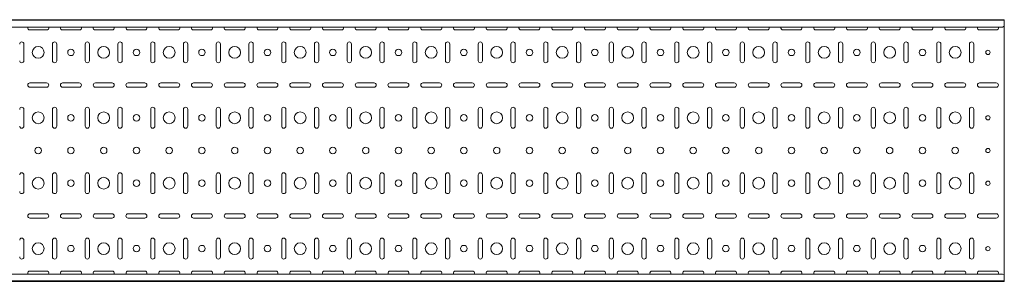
# Model space of a CAD drawing. Header units: millimetres. Extents: x -792 to 3872, y -6969 to -417.
# Tile 12 of 21: x 2342 to 3845, y -3943 to -3543. Entities that reach past the tile are written whole.
import ezdxf

# ---------------------------------------------------------------- set-up
doc = ezdxf.new("R2010")
doc.units = ezdxf.units.MM

msp = doc.modelspace()

# ---------------------------------------------------------------- linework, layer by layer
at = {"color": 7, "linetype": 'Continuous', "lineweight": 15}
for p, q in [((3844.9, -3542.6), (844.9, -3542.6)), ((3844.9, -3543.6), (844.9, -3543.6)), ((3844.9, -3543.6), (3844.9, -3542.6)), ((3844.9, -3552.1), (3844.9, -3543.6)), ((3841.9, -3553.8), (847.9, -3553.8)), ((2357.2, -3558.3), (2382.7, -3558.3)), ((2407.2, -3558.3), (2432.7, -3558.3)), ((2457.2, -3558.3), (2482.7, -3558.3)), ((2507.2, -3558.3), (2532.7, -3558.3)), ((2557.2, -3558.3), (2582.7, -3558.3)), ((2607.2, -3558.3), (2632.7, -3558.3)), ((2657.2, -3558.3), (2682.7, -3558.3)), ((2707.2, -3558.3), (2732.7, -3558.3)), ((2757.2, -3558.3), (2782.7, -3558.3)), ((2807.2, -3558.3), (2832.7, -3558.3)), ((2857.2, -3558.3), (2882.7, -3558.3)), ((2907.2, -3558.3), (2932.7, -3558.3)), ((2957.2, -3558.3), (2982.7, -3558.3)), ((3007.2, -3558.3), (3032.7, -3558.3)), ((3057.2, -3558.3), (3082.7, -3558.3)), ((3107.2, -3558.3), (3132.7, -3558.3)), ((3157.2, -3558.3), (3182.7, -3558.3)), ((3207.2, -3558.3), (3232.7, -3558.3)), ((3257.2, -3558.3), (3282.7, -3558.3)), ((3307.2, -3558.3), (3332.7, -3558.3)), ((3357.2, -3558.3), (3382.7, -3558.3)), ((3407.2, -3558.3), (3432.7, -3558.3)), ((3457.2, -3558.3), (3482.7, -3558.3)), ((3507.2, -3558.3), (3532.7, -3558.3)), ((3557.2, -3558.3), (3582.7, -3558.3)), ((3607.2, -3558.3), (3632.7, -3558.3)), ((3657.2, -3558.3), (3682.7, -3558.3)), ((3707.2, -3558.3), (3732.7, -3558.3)), ((3757.2, -3558.3), (3782.7, -3558.3)), ((3807.2, -3558.3), (3832.7, -3558.3)), ((3841.9, -3553.8), (3844.9, -3552.4)), ((3844.9, -3552.4), (3844.9, -3552.1)), ((3844.9, -3552.4), (3844.9, -3932.8)), ((2348.2, -3605.3), (2348.2, -3579.8)), ((2391.7, -3579.8), (2391.7, -3605.3)), ((2398.2, -3605.3), (2398.2, -3579.8)), ((2441.7, -3579.8), (2441.7, -3605.3)), ((2448.2, -3605.3), (2448.2, -3579.8)), ((2491.7, -3579.8), (2491.7, -3605.3)), ((2498.2, -3605.3), (2498.2, -3579.8)), ((2541.7, -3579.8), (2541.7, -3605.3)), ((2548.2, -3605.3), (2548.2, -3579.8)), ((2591.7, -3579.8), (2591.7, -3605.3)), ((2598.2, -3605.3), (2598.2, -3579.8)), ((2641.7, -3579.8), (2641.7, -3605.3)), ((2648.2, -3605.3), (2648.2, -3579.8)), ((2691.7, -3579.8), (2691.7, -3605.3)), ((2698.2, -3605.3), (2698.2, -3579.8)), ((2741.7, -3579.8), (2741.7, -3605.3)), ((2748.2, -3605.3), (2748.2, -3579.8)), ((2791.7, -3579.8), (2791.7, -3605.3)), ((2798.2, -3605.3), (2798.2, -3579.8)), ((2841.7, -3579.8), (2841.7, -3605.3)), ((2848.2, -3605.3), (2848.2, -3579.8)), ((2891.7, -3579.8), (2891.7, -3605.3)), ((2898.2, -3605.3), (2898.2, -3579.8)), ((2941.7, -3579.8), (2941.7, -3605.3)), ((2948.2, -3605.3), (2948.2, -3579.8)), ((2991.7, -3579.8), (2991.7, -3605.3)), ((2998.2, -3605.3), (2998.2, -3579.8)), ((3041.7, -3579.8), (3041.7, -3605.3)), ((3048.2, -3605.3), (3048.2, -3579.8)), ((3091.7, -3579.8), (3091.7, -3605.3)), ((3098.2, -3605.3), (3098.2, -3579.8)), ((3141.7, -3579.8), (3141.7, -3605.3)), ((3148.2, -3605.3), (3148.2, -3579.8)), ((3191.7, -3579.8), (3191.7, -3605.3)), ((3198.2, -3605.3), (3198.2, -3579.8)), ((3241.7, -3579.8), (3241.7, -3605.3)), ((3248.2, -3605.3), (3248.2, -3579.8)), ((3291.7, -3579.8), (3291.7, -3605.3)), ((3298.2, -3605.3), (3298.2, -3579.8)), ((3341.7, -3579.8), (3341.7, -3605.3)), ((3348.2, -3605.3), (3348.2, -3579.8)), ((3391.7, -3579.8), (3391.7, -3605.3)), ((3398.2, -3605.3), (3398.2, -3579.8)), ((3441.7, -3579.8), (3441.7, -3605.3)), ((3448.2, -3605.3), (3448.2, -3579.8)), ((3491.7, -3579.8), (3491.7, -3605.3)), ((3498.2, -3605.3), (3498.2, -3579.8)), ((3541.7, -3579.8), (3541.7, -3605.3)), ((3548.2, -3605.3), (3548.2, -3579.8)), ((3591.7, -3579.8), (3591.7, -3605.3)), ((3598.2, -3605.3), (3598.2, -3579.8)), ((3641.7, -3579.8), (3641.7, -3605.3)), ((3648.2, -3605.3), (3648.2, -3579.8)), ((3691.7, -3579.8), (3691.7, -3605.3)), ((3698.2, -3605.3), (3698.2, -3579.8)), ((3741.7, -3579.8), (3741.7, -3605.3)), ((3748.2, -3605.3), (3748.2, -3579.8)), ((3791.7, -3579.8), (3791.7, -3605.3)), ((3798.2, -3605.3), (3798.2, -3579.8)), ((2382.7, -3639.3), (2357.2, -3639.3)), ((2357.2, -3645.8), (2382.7, -3645.8)), ((2432.7, -3639.3), (2407.2, -3639.3)), ((2407.2, -3645.8), (2432.7, -3645.8)), ((2482.7, -3639.3), (2457.2, -3639.3)), ((2457.2, -3645.8), (2482.7, -3645.8)), ((2532.7, -3639.3), (2507.2, -3639.3)), ((2507.2, -3645.8), (2532.7, -3645.8)), ((2582.7, -3639.3), (2557.2, -3639.3)), ((2557.2, -3645.8), (2582.7, -3645.8)), ((2632.7, -3639.3), (2607.2, -3639.3)), ((2607.2, -3645.8), (2632.7, -3645.8)), ((2682.7, -3639.3), (2657.2, -3639.3)), ((2657.2, -3645.8), (2682.7, -3645.8)), ((2732.7, -3639.3), (2707.2, -3639.3)), ((2707.2, -3645.8), (2732.7, -3645.8)), ((2782.7, -3639.3), (2757.2, -3639.3)), ((2757.2, -3645.8), (2782.7, -3645.8)), ((2832.7, -3639.3), (2807.2, -3639.3)), ((2807.2, -3645.8), (2832.7, -3645.8)), ((2882.7, -3639.3), (2857.2, -3639.3)), ((2857.2, -3645.8), (2882.7, -3645.8)), ((2932.7, -3639.3), (2907.2, -3639.3)), ((2907.2, -3645.8), (2932.7, -3645.8)), ((2982.7, -3639.3), (2957.2, -3639.3)), ((2957.2, -3645.8), (2982.7, -3645.8)), ((3032.7, -3639.3), (3007.2, -3639.3)), ((3007.2, -3645.8), (3032.7, -3645.8)), ((3082.7, -3639.3), (3057.2, -3639.3)), ((3057.2, -3645.8), (3082.7, -3645.8)), ((3132.7, -3639.3), (3107.2, -3639.3)), ((3107.2, -3645.8), (3132.7, -3645.8)), ((3182.7, -3639.3), (3157.2, -3639.3)), ((3157.2, -3645.8), (3182.7, -3645.8)), ((3232.7, -3639.3), (3207.2, -3639.3)), ((3207.2, -3645.8), (3232.7, -3645.8)), ((3282.7, -3639.3), (3257.2, -3639.3)), ((3257.2, -3645.8), (3282.7, -3645.8)), ((3332.7, -3639.3), (3307.2, -3639.3)), ((3307.2, -3645.8), (3332.7, -3645.8)), ((3382.7, -3639.3), (3357.2, -3639.3)), ((3357.2, -3645.8), (3382.7, -3645.8)), ((3432.7, -3639.3), (3407.2, -3639.3)), ((3407.2, -3645.8), (3432.7, -3645.8)), ((3482.7, -3639.3), (3457.2, -3639.3)), ((3457.2, -3645.8), (3482.7, -3645.8)), ((3532.7, -3639.3), (3507.2, -3639.3)), ((3507.2, -3645.8), (3532.7, -3645.8)), ((3582.7, -3639.3), (3557.2, -3639.3)), ((3557.2, -3645.8), (3582.7, -3645.8)), ((3632.7, -3639.3), (3607.2, -3639.3)), ((3607.2, -3645.8), (3632.7, -3645.8)), ((3682.7, -3639.3), (3657.2, -3639.3)), ((3657.2, -3645.8), (3682.7, -3645.8)), ((3732.7, -3639.3), (3707.2, -3639.3)), ((3707.2, -3645.8), (3732.7, -3645.8)), ((3782.7, -3639.3), (3757.2, -3639.3)), ((3757.2, -3645.8), (3782.7, -3645.8)), ((3832.7, -3639.3), (3807.2, -3639.3)), ((3807.2, -3645.8), (3832.7, -3645.8)), ((2348.2, -3705.3), (2348.2, -3679.8)), ((2391.7, -3679.8), (2391.7, -3705.3)), ((2398.2, -3705.3), (2398.2, -3679.8)), ((2441.7, -3679.8), (2441.7, -3705.3)), ((2448.2, -3705.3), (2448.2, -3679.8)), ((2491.7, -3679.8), (2491.7, -3705.3)), ((2498.2, -3705.3), (2498.2, -3679.8)), ((2541.7, -3679.8), (2541.7, -3705.3)), ((2548.2, -3705.3), (2548.2, -3679.8)), ((2591.7, -3679.8), (2591.7, -3705.3)), ((2598.2, -3705.3), (2598.2, -3679.8)), ((2641.7, -3679.8), (2641.7, -3705.3)), ((2648.2, -3705.3), (2648.2, -3679.8)), ((2691.7, -3679.8), (2691.7, -3705.3)), ((2698.2, -3705.3), (2698.2, -3679.8)), ((2741.7, -3679.8), (2741.7, -3705.3)), ((2748.2, -3705.3), (2748.2, -3679.8)), ((2791.7, -3679.8), (2791.7, -3705.3)), ((2798.2, -3705.3), (2798.2, -3679.8)), ((2841.7, -3679.8), (2841.7, -3705.3)), ((2848.2, -3705.3), (2848.2, -3679.8)), ((2891.7, -3679.8), (2891.7, -3705.3)), ((2898.2, -3705.3), (2898.2, -3679.8)), ((2941.7, -3679.8), (2941.7, -3705.3)), ((2948.2, -3705.3), (2948.2, -3679.8)), ((2991.7, -3679.8), (2991.7, -3705.3)), ((2998.2, -3705.3), (2998.2, -3679.8)), ((3041.7, -3679.8), (3041.7, -3705.3)), ((3048.2, -3705.3), (3048.2, -3679.8)), ((3091.7, -3679.8), (3091.7, -3705.3)), ((3098.2, -3705.3), (3098.2, -3679.8)), ((3141.7, -3679.8), (3141.7, -3705.3)), ((3148.2, -3705.3), (3148.2, -3679.8)), ((3191.7, -3679.8), (3191.7, -3705.3)), ((3198.2, -3705.3), (3198.2, -3679.8)), ((3241.7, -3679.8), (3241.7, -3705.3)), ((3248.2, -3705.3), (3248.2, -3679.8)), ((3291.7, -3679.8), (3291.7, -3705.3)), ((3298.2, -3705.3), (3298.2, -3679.8)), ((3341.7, -3679.8), (3341.7, -3705.3)), ((3348.2, -3705.3), (3348.2, -3679.8)), ((3391.7, -3679.8), (3391.7, -3705.3)), ((3398.2, -3705.3), (3398.2, -3679.8)), ((3441.7, -3679.8), (3441.7, -3705.3)), ((3448.2, -3705.3), (3448.2, -3679.8)), ((3491.7, -3679.8), (3491.7, -3705.3)), ((3498.2, -3705.3), (3498.2, -3679.8)), ((3541.7, -3679.8), (3541.7, -3705.3)), ((3548.2, -3705.3), (3548.2, -3679.8)), ((3591.7, -3679.8), (3591.7, -3705.3)), ((3598.2, -3705.3), (3598.2, -3679.8)), ((3641.7, -3679.8), (3641.7, -3705.3)), ((3648.2, -3705.3), (3648.2, -3679.8)), ((3691.7, -3679.8), (3691.7, -3705.3)), ((3698.2, -3705.3), (3698.2, -3679.8)), ((3741.7, -3679.8), (3741.7, -3705.3)), ((3748.2, -3705.3), (3748.2, -3679.8)), ((3791.7, -3679.8), (3791.7, -3705.3)), ((3798.2, -3705.3), (3798.2, -3679.8)), ((2348.2, -3805.3), (2348.2, -3779.8)), ((2391.7, -3779.8), (2391.7, -3805.3)), ((2398.2, -3805.3), (2398.2, -3779.8)), ((2441.7, -3779.8), (2441.7, -3805.3)), ((2448.2, -3805.3), (2448.2, -3779.8)), ((2491.7, -3779.8), (2491.7, -3805.3)), ((2498.2, -3805.3), (2498.2, -3779.8)), ((2541.7, -3779.8), (2541.7, -3805.3)), ((2548.2, -3805.3), (2548.2, -3779.8)), ((2591.7, -3779.8), (2591.7, -3805.3)), ((2598.2, -3805.3), (2598.2, -3779.8)), ((2641.7, -3779.8), (2641.7, -3805.3)), ((2648.2, -3805.3), (2648.2, -3779.8)), ((2691.7, -3779.8), (2691.7, -3805.3)), ((2698.2, -3805.3), (2698.2, -3779.8)), ((2741.7, -3779.8), (2741.7, -3805.3)), ((2748.2, -3805.3), (2748.2, -3779.8)), ((2791.7, -3779.8), (2791.7, -3805.3)), ((2798.2, -3805.3), (2798.2, -3779.8)), ((2841.7, -3779.8), (2841.7, -3805.3)), ((2848.2, -3805.3), (2848.2, -3779.8)), ((2891.7, -3779.8), (2891.7, -3805.3)), ((2898.2, -3805.3), (2898.2, -3779.8)), ((2941.7, -3779.8), (2941.7, -3805.3)), ((2948.2, -3805.3), (2948.2, -3779.8)), ((2991.7, -3779.8), (2991.7, -3805.3)), ((2998.2, -3805.3), (2998.2, -3779.8)), ((3041.7, -3779.8), (3041.7, -3805.3)), ((3048.2, -3805.3), (3048.2, -3779.8)), ((3091.7, -3779.8), (3091.7, -3805.3)), ((3098.2, -3805.3), (3098.2, -3779.8)), ((3141.7, -3779.8), (3141.7, -3805.3)), ((3148.2, -3805.3), (3148.2, -3779.8)), ((3191.7, -3779.8), (3191.7, -3805.3)), ((3198.2, -3805.3), (3198.2, -3779.8)), ((3241.7, -3779.8), (3241.7, -3805.3)), ((3248.2, -3805.3), (3248.2, -3779.8)), ((3291.7, -3779.8), (3291.7, -3805.3)), ((3298.2, -3805.3), (3298.2, -3779.8)), ((3341.7, -3779.8), (3341.7, -3805.3)), ((3348.2, -3805.3), (3348.2, -3779.8)), ((3391.7, -3779.8), (3391.7, -3805.3)), ((3398.2, -3805.3), (3398.2, -3779.8)), ((3441.7, -3779.8), (3441.7, -3805.3)), ((3448.2, -3805.3), (3448.2, -3779.8)), ((3491.7, -3779.8), (3491.7, -3805.3)), ((3498.2, -3805.3), (3498.2, -3779.8)), ((3541.7, -3779.8), (3541.7, -3805.3)), ((3548.2, -3805.3), (3548.2, -3779.8)), ((3591.7, -3779.8), (3591.7, -3805.3)), ((3598.2, -3805.3), (3598.2, -3779.8)), ((3641.7, -3779.8), (3641.7, -3805.3)), ((3648.2, -3805.3), (3648.2, -3779.8)), ((3691.7, -3779.8), (3691.7, -3805.3)), ((3698.2, -3805.3), (3698.2, -3779.8)), ((3741.7, -3779.8), (3741.7, -3805.3)), ((3748.2, -3805.3), (3748.2, -3779.8)), ((3791.7, -3779.8), (3791.7, -3805.3)), ((3798.2, -3805.3), (3798.2, -3779.8)), ((2382.7, -3839.3), (2357.2, -3839.3)), ((2357.2, -3845.8), (2382.7, -3845.8)), ((2432.7, -3839.3), (2407.2, -3839.3)), ((2407.2, -3845.8), (2432.7, -3845.8)), ((2482.7, -3839.3), (2457.2, -3839.3)), ((2457.2, -3845.8), (2482.7, -3845.8)), ((2532.7, -3839.3), (2507.2, -3839.3)), ((2507.2, -3845.8), (2532.7, -3845.8)), ((2582.7, -3839.3), (2557.2, -3839.3)), ((2557.2, -3845.8), (2582.7, -3845.8)), ((2632.7, -3839.3), (2607.2, -3839.3)), ((2607.2, -3845.8), (2632.7, -3845.8)), ((2682.7, -3839.3), (2657.2, -3839.3)), ((2657.2, -3845.8), (2682.7, -3845.8)), ((2732.7, -3839.3), (2707.2, -3839.3)), ((2707.2, -3845.8), (2732.7, -3845.8)), ((2782.7, -3839.3), (2757.2, -3839.3)), ((2757.2, -3845.8), (2782.7, -3845.8)), ((2832.7, -3839.3), (2807.2, -3839.3)), ((2807.2, -3845.8), (2832.7, -3845.8)), ((2882.7, -3839.3), (2857.2, -3839.3)), ((2857.2, -3845.8), (2882.7, -3845.8)), ((2932.7, -3839.3), (2907.2, -3839.3)), ((2907.2, -3845.8), (2932.7, -3845.8)), ((2982.7, -3839.3), (2957.2, -3839.3)), ((2957.2, -3845.8), (2982.7, -3845.8)), ((3032.7, -3839.3), (3007.2, -3839.3)), ((3007.2, -3845.8), (3032.7, -3845.8)), ((3082.7, -3839.3), (3057.2, -3839.3)), ((3057.2, -3845.8), (3082.7, -3845.8)), ((3132.7, -3839.3), (3107.2, -3839.3)), ((3107.2, -3845.8), (3132.7, -3845.8)), ((3182.7, -3839.3), (3157.2, -3839.3)), ((3157.2, -3845.8), (3182.7, -3845.8)), ((3232.7, -3839.3), (3207.2, -3839.3)), ((3207.2, -3845.8), (3232.7, -3845.8)), ((3282.7, -3839.3), (3257.2, -3839.3)), ((3257.2, -3845.8), (3282.7, -3845.8)), ((3332.7, -3839.3), (3307.2, -3839.3)), ((3307.2, -3845.8), (3332.7, -3845.8)), ((3382.7, -3839.3), (3357.2, -3839.3)), ((3357.2, -3845.8), (3382.7, -3845.8)), ((3432.7, -3839.3), (3407.2, -3839.3)), ((3407.2, -3845.8), (3432.7, -3845.8)), ((3482.7, -3839.3), (3457.2, -3839.3)), ((3457.2, -3845.8), (3482.7, -3845.8)), ((3532.7, -3839.3), (3507.2, -3839.3)), ((3507.2, -3845.8), (3532.7, -3845.8)), ((3582.7, -3839.3), (3557.2, -3839.3)), ((3557.2, -3845.8), (3582.7, -3845.8)), ((3632.7, -3839.3), (3607.2, -3839.3)), ((3607.2, -3845.8), (3632.7, -3845.8)), ((3682.7, -3839.3), (3657.2, -3839.3)), ((3657.2, -3845.8), (3682.7, -3845.8)), ((3732.7, -3839.3), (3707.2, -3839.3)), ((3707.2, -3845.8), (3732.7, -3845.8)), ((3782.7, -3839.3), (3757.2, -3839.3)), ((3757.2, -3845.8), (3782.7, -3845.8)), ((3832.7, -3839.3), (3807.2, -3839.3)), ((3807.2, -3845.8), (3832.7, -3845.8)), ((2348.2, -3905.3), (2348.2, -3879.8)), ((2391.7, -3879.8), (2391.7, -3905.3)), ((2398.2, -3905.3), (2398.2, -3879.8)), ((2441.7, -3879.8), (2441.7, -3905.3)), ((2448.2, -3905.3), (2448.2, -3879.8)), ((2491.7, -3879.8), (2491.7, -3905.3)), ((2498.2, -3905.3), (2498.2, -3879.8)), ((2541.7, -3879.8), (2541.7, -3905.3)), ((2548.2, -3905.3), (2548.2, -3879.8)), ((2591.7, -3879.8), (2591.7, -3905.3)), ((2598.2, -3905.3), (2598.2, -3879.8)), ((2641.7, -3879.8), (2641.7, -3905.3)), ((2648.2, -3905.3), (2648.2, -3879.8)), ((2691.7, -3879.8), (2691.7, -3905.3)), ((2698.2, -3905.3), (2698.2, -3879.8)), ((2741.7, -3879.8), (2741.7, -3905.3)), ((2748.2, -3905.3), (2748.2, -3879.8)), ((2791.7, -3879.8), (2791.7, -3905.3)), ((2798.2, -3905.3), (2798.2, -3879.8)), ((2841.7, -3879.8), (2841.7, -3905.3)), ((2848.2, -3905.3), (2848.2, -3879.8)), ((2891.7, -3879.8), (2891.7, -3905.3)), ((2898.2, -3905.3), (2898.2, -3879.8)), ((2941.7, -3879.8), (2941.7, -3905.3)), ((2948.2, -3905.3), (2948.2, -3879.8)), ((2991.7, -3879.8), (2991.7, -3905.3)), ((2998.2, -3905.3), (2998.2, -3879.8)), ((3041.7, -3879.8), (3041.7, -3905.3)), ((3048.2, -3905.3), (3048.2, -3879.8)), ((3091.7, -3879.8), (3091.7, -3905.3)), ((3098.2, -3905.3), (3098.2, -3879.8)), ((3141.7, -3879.8), (3141.7, -3905.3)), ((3148.2, -3905.3), (3148.2, -3879.8)), ((3191.7, -3879.8), (3191.7, -3905.3)), ((3198.2, -3905.3), (3198.2, -3879.8)), ((3241.7, -3879.8), (3241.7, -3905.3)), ((3248.2, -3905.3), (3248.2, -3879.8)), ((3291.7, -3879.8), (3291.7, -3905.3)), ((3298.2, -3905.3), (3298.2, -3879.8)), ((3341.7, -3879.8), (3341.7, -3905.3)), ((3348.2, -3905.3), (3348.2, -3879.8)), ((3391.7, -3879.8), (3391.7, -3905.3)), ((3398.2, -3905.3), (3398.2, -3879.8)), ((3441.7, -3879.8), (3441.7, -3905.3)), ((3448.2, -3905.3), (3448.2, -3879.8)), ((3491.7, -3879.8), (3491.7, -3905.3)), ((3498.2, -3905.3), (3498.2, -3879.8)), ((3541.7, -3879.8), (3541.7, -3905.3)), ((3548.2, -3905.3), (3548.2, -3879.8)), ((3591.7, -3879.8), (3591.7, -3905.3)), ((3598.2, -3905.3), (3598.2, -3879.8)), ((3641.7, -3879.8), (3641.7, -3905.3)), ((3648.2, -3905.3), (3648.2, -3879.8)), ((3691.7, -3879.8), (3691.7, -3905.3)), ((3698.2, -3905.3), (3698.2, -3879.8)), ((3741.7, -3879.8), (3741.7, -3905.3)), ((3748.2, -3905.3), (3748.2, -3879.8)), ((3791.7, -3879.8), (3791.7, -3905.3)), ((3798.2, -3905.3), (3798.2, -3879.8)), ((3841.9, -3931.4), (847.9, -3931.4)), ((2382.7, -3926.8), (2357.2, -3926.8)), ((2432.7, -3926.8), (2407.2, -3926.8)), ((2482.7, -3926.8), (2457.2, -3926.8)), ((2532.7, -3926.8), (2507.2, -3926.8)), ((2582.7, -3926.8), (2557.2, -3926.8)), ((2632.7, -3926.8), (2607.2, -3926.8)), ((2682.7, -3926.8), (2657.2, -3926.8)), ((2732.7, -3926.8), (2707.2, -3926.8)), ((2782.7, -3926.8), (2757.2, -3926.8)), ((2832.7, -3926.8), (2807.2, -3926.8)), ((2882.7, -3926.8), (2857.2, -3926.8)), ((2932.7, -3926.8), (2907.2, -3926.8)), ((2982.7, -3926.8), (2957.2, -3926.8)), ((3032.7, -3926.8), (3007.2, -3926.8)), ((3082.7, -3926.8), (3057.2, -3926.8)), ((3132.7, -3926.8), (3107.2, -3926.8)), ((3182.7, -3926.8), (3157.2, -3926.8)), ((3232.7, -3926.8), (3207.2, -3926.8)), ((3282.7, -3926.8), (3257.2, -3926.8)), ((3332.7, -3926.8), (3307.2, -3926.8)), ((3382.7, -3926.8), (3357.2, -3926.8)), ((3432.7, -3926.8), (3407.2, -3926.8)), ((3482.7, -3926.8), (3457.2, -3926.8)), ((3532.7, -3926.8), (3507.2, -3926.8)), ((3582.7, -3926.8), (3557.2, -3926.8)), ((3632.7, -3926.8), (3607.2, -3926.8)), ((3682.7, -3926.8), (3657.2, -3926.8)), ((3732.7, -3926.8), (3707.2, -3926.8)), ((3782.7, -3926.8), (3757.2, -3926.8)), ((3832.7, -3926.8), (3807.2, -3926.8)), ((3844.9, -3932.8), (3841.9, -3931.4)), ((3844.9, -3933.1), (3844.9, -3932.8)), ((3844.9, -3941.6), (3844.9, -3933.1)), ((844.9, -3941.6), (3844.9, -3941.6)), ((3844.9, -3942.6), (844.9, -3942.6)), ((3844.9, -3942.6), (3844.9, -3941.6))]:
    msp.add_line(p, q, dxfattribs=at)
for centre, radius in [((2369.9, -3592.6), 9), ((2419.9, -3592.6), 5), ((2469.9, -3592.6), 9), ((2519.9, -3592.6), 5), ((2569.9, -3592.6), 9), ((2619.9, -3592.6), 5), ((2669.9, -3592.6), 9), ((2719.9, -3592.6), 5), ((2769.9, -3592.6), 9), ((2819.9, -3592.6), 5), ((2869.9, -3592.6), 9), ((2919.9, -3592.6), 5), ((2969.9, -3592.6), 9), ((3019.9, -3592.6), 5), ((3069.9, -3592.6), 9), ((3119.9, -3592.6), 5), ((3169.9, -3592.6), 9), ((3219.9, -3592.6), 5), ((3269.9, -3592.6), 9), ((3319.9, -3592.6), 5), ((3369.9, -3592.6), 9), ((3419.9, -3592.6), 5), ((3469.9, -3592.6), 9), ((3519.9, -3592.6), 5), ((3569.9, -3592.6), 9), ((3619.9, -3592.6), 5), ((3669.9, -3592.6), 9), ((3719.9, -3592.6), 5), ((3769.9, -3592.6), 9), ((3819.9, -3592.6), 3.25), ((2369.9, -3692.6), 9), ((2419.9, -3692.6), 5), ((2469.9, -3692.6), 9), ((2519.9, -3692.6), 5), ((2569.9, -3692.6), 9), ((2619.9, -3692.6), 5), ((2669.9, -3692.6), 9), ((2719.9, -3692.6), 5), ((2769.9, -3692.6), 9), ((2819.9, -3692.6), 5), ((2869.9, -3692.6), 9), ((2919.9, -3692.6), 5), ((2969.9, -3692.6), 9), ((3019.9, -3692.6), 5), ((3069.9, -3692.6), 9), ((3119.9, -3692.6), 5), ((3169.9, -3692.6), 9), ((3219.9, -3692.6), 5), ((3269.9, -3692.6), 9), ((3319.9, -3692.6), 5), ((3369.9, -3692.6), 9), ((3419.9, -3692.6), 5), ((3469.9, -3692.6), 9), ((3519.9, -3692.6), 5), ((3569.9, -3692.6), 9), ((3619.9, -3692.6), 5), ((3669.9, -3692.6), 9), ((3719.9, -3692.6), 5), ((3769.9, -3692.6), 9), ((3819.9, -3692.6), 3.25), ((2369.9, -3742.6), 5), ((2419.9, -3742.6), 5), ((2469.9, -3742.6), 5), ((2519.9, -3742.6), 5), ((2569.9, -3742.6), 5), ((2619.9, -3742.6), 5), ((2669.9, -3742.6), 5), ((2719.9, -3742.6), 5), ((2769.9, -3742.6), 5), ((2819.9, -3742.6), 5), ((2869.9, -3742.6), 5), ((2919.9, -3742.6), 5), ((2969.9, -3742.6), 5), ((3019.9, -3742.6), 5), ((3069.9, -3742.6), 5), ((3119.9, -3742.6), 5), ((3169.9, -3742.6), 5), ((3219.9, -3742.6), 5), ((3269.9, -3742.6), 5), ((3319.9, -3742.6), 5), ((3369.9, -3742.6), 5), ((3419.9, -3742.6), 5), ((3469.9, -3742.6), 5), ((3519.9, -3742.6), 5), ((3569.9, -3742.6), 5), ((3619.9, -3742.6), 5), ((3669.9, -3742.6), 5), ((3719.9, -3742.6), 5), ((3769.9, -3742.6), 5), ((3819.9, -3742.6), 3.25), ((2369.9, -3792.6), 9), ((2419.9, -3792.6), 5), ((2469.9, -3792.6), 9), ((2519.9, -3792.6), 5), ((2569.9, -3792.6), 9), ((2619.9, -3792.6), 5), ((2669.9, -3792.6), 9), ((2719.9, -3792.6), 5), ((2769.9, -3792.6), 9), ((2819.9, -3792.6), 5), ((2869.9, -3792.6), 9), ((2919.9, -3792.6), 5), ((2969.9, -3792.6), 9), ((3019.9, -3792.6), 5), ((3069.9, -3792.6), 9), ((3119.9, -3792.6), 5), ((3169.9, -3792.6), 9), ((3219.9, -3792.6), 5), ((3269.9, -3792.6), 9), ((3319.9, -3792.6), 5), ((3369.9, -3792.6), 9), ((3419.9, -3792.6), 5), ((3469.9, -3792.6), 9), ((3519.9, -3792.6), 5), ((3569.9, -3792.6), 9), ((3619.9, -3792.6), 5), ((3669.9, -3792.6), 9), ((3719.9, -3792.6), 5), ((3769.9, -3792.6), 9), ((3819.9, -3792.6), 3.25), ((2369.9, -3892.6), 9), ((2419.9, -3892.6), 5), ((2469.9, -3892.6), 9), ((2519.9, -3892.6), 5), ((2569.9, -3892.6), 9), ((2619.9, -3892.6), 5), ((2669.9, -3892.6), 9), ((2719.9, -3892.6), 5), ((2769.9, -3892.6), 9), ((2819.9, -3892.6), 5), ((2869.9, -3892.6), 9), ((2919.9, -3892.6), 5), ((2969.9, -3892.6), 9), ((3019.9, -3892.6), 5), ((3069.9, -3892.6), 9), ((3119.9, -3892.6), 5), ((3169.9, -3892.6), 9), ((3219.9, -3892.6), 5), ((3269.9, -3892.6), 9), ((3319.9, -3892.6), 5), ((3369.9, -3892.6), 9), ((3419.9, -3892.6), 5), ((3469.9, -3892.6), 9), ((3519.9, -3892.6), 5), ((3569.9, -3892.6), 9), ((3619.9, -3892.6), 5), ((3669.9, -3892.6), 9), ((3719.9, -3892.6), 5), ((3769.9, -3892.6), 9), ((3819.9, -3892.6), 3.25)]:
    msp.add_circle(centre, radius, dxfattribs=at)
for centre, start, end in [((2357.2, -3555.1), 156.6479, 270), ((2382.7, -3555.1), 270, 23.3521), ((2407.2, -3555.1), 156.6479, 270), ((2432.7, -3555.1), 270, 23.3521), ((2457.2, -3555.1), 156.6479, 270), ((2482.7, -3555.1), 270, 23.3521), ((2507.2, -3555.1), 156.6479, 270), ((2532.7, -3555.1), 270, 23.3521), ((2557.2, -3555.1), 156.6479, 270), ((2582.7, -3555.1), 270, 23.3521), ((2607.2, -3555.1), 156.6479, 270), ((2632.7, -3555.1), 270, 23.3521), ((2657.2, -3555.1), 156.6479, 270), ((2682.7, -3555.1), 270, 23.3521), ((2707.2, -3555.1), 156.6479, 270), ((2732.7, -3555.1), 270, 23.3521), ((2757.2, -3555.1), 156.6479, 270), ((2782.7, -3555.1), 270, 23.3521), ((2807.2, -3555.1), 156.6479, 270), ((2832.7, -3555.1), 270, 23.3521), ((2857.2, -3555.1), 156.6479, 270), ((2882.7, -3555.1), 270, 23.3521), ((2907.2, -3555.1), 156.6479, 270), ((2932.7, -3555.1), 270, 23.3521), ((2957.2, -3555.1), 156.6479, 270), ((2982.7, -3555.1), 270, 23.3521), ((3007.2, -3555.1), 156.6479, 270), ((3032.7, -3555.1), 270, 23.3521), ((3057.2, -3555.1), 156.6479, 270), ((3082.7, -3555.1), 270, 23.3521), ((3107.2, -3555.1), 156.6479, 270), ((3132.7, -3555.1), 270, 23.3521), ((3157.2, -3555.1), 156.6479, 270), ((3182.7, -3555.1), 270, 23.3521), ((3207.2, -3555.1), 156.6479, 270), ((3232.7, -3555.1), 270, 23.3521), ((3257.2, -3555.1), 156.6479, 270), ((3282.7, -3555.1), 270, 23.3521), ((3307.2, -3555.1), 156.6479, 270), ((3332.7, -3555.1), 270, 23.3521), ((3357.2, -3555.1), 156.6479, 270), ((3382.7, -3555.1), 270, 23.3521), ((3407.2, -3555.1), 156.6479, 270), ((3432.7, -3555.1), 270, 23.3521), ((3457.2, -3555.1), 156.6479, 270), ((3482.7, -3555.1), 270, 23.3521), ((3507.2, -3555.1), 156.6479, 270), ((3532.7, -3555.1), 270, 23.3521), ((3557.2, -3555.1), 156.6479, 270), ((3582.7, -3555.1), 270, 23.3521), ((3607.2, -3555.1), 156.6479, 270), ((3632.7, -3555.1), 270, 23.3521), ((3657.2, -3555.1), 156.6479, 270), ((3682.7, -3555.1), 270, 23.3521), ((3707.2, -3555.1), 156.6479, 270), ((3732.7, -3555.1), 270, 23.3521), ((3757.2, -3555.1), 156.6479, 270), ((3782.7, -3555.1), 270, 23.3521), ((3807.2, -3555.1), 156.6479, 270), ((3832.7, -3555.1), 270, 23.3521), ((2344.9, -3579.8), 0, 180), ((2394.9, -3579.8), 0, 180), ((2444.9, -3579.8), 0, 180), ((2494.9, -3579.8), 0, 180), ((2544.9, -3579.8), 0, 180), ((2594.9, -3579.8), 0, 180), ((2644.9, -3579.8), 0, 180), ((2694.9, -3579.8), 0, 180), ((2744.9, -3579.8), 0, 180), ((2794.9, -3579.8), 0, 180), ((2844.9, -3579.8), 0, 180), ((2894.9, -3579.8), 0, 180), ((2944.9, -3579.8), 0, 180), ((2994.9, -3579.8), 0, 180), ((3044.9, -3579.8), 0, 180), ((3094.9, -3579.8), 0, 180), ((3144.9, -3579.8), 0, 180), ((3194.9, -3579.8), 0, 180), ((3244.9, -3579.8), 0, 180), ((3294.9, -3579.8), 0, 180), ((3344.9, -3579.8), 0, 180), ((3394.9, -3579.8), 0, 180), ((3444.9, -3579.8), 0, 180), ((3494.9, -3579.8), 0, 180), ((3544.9, -3579.8), 0, 180), ((3594.9, -3579.8), 0, 180), ((3644.9, -3579.8), 0, 180), ((3694.9, -3579.8), 0, 180), ((3744.9, -3579.8), 0, 180), ((3794.9, -3579.8), 0, 180), ((2344.9, -3605.3), 180, 0), ((2394.9, -3605.3), 180, 0), ((2444.9, -3605.3), 180, 0), ((2494.9, -3605.3), 180, 0), ((2544.9, -3605.3), 180, 0), ((2594.9, -3605.3), 180, 0), ((2644.9, -3605.3), 180, 0), ((2694.9, -3605.3), 180, 0), ((2744.9, -3605.3), 180, 0), ((2794.9, -3605.3), 180, 0), ((2844.9, -3605.3), 180, 0), ((2894.9, -3605.3), 180, 0), ((2944.9, -3605.3), 180, 0), ((2994.9, -3605.3), 180, 0), ((3044.9, -3605.3), 180, 0), ((3094.9, -3605.3), 180, 0), ((3144.9, -3605.3), 180, 0), ((3194.9, -3605.3), 180, 0), ((3244.9, -3605.3), 180, 0), ((3294.9, -3605.3), 180, 0), ((3344.9, -3605.3), 180, 0), ((3394.9, -3605.3), 180, 0), ((3444.9, -3605.3), 180, 0), ((3494.9, -3605.3), 180, 0), ((3544.9, -3605.3), 180, 0), ((3594.9, -3605.3), 180, 0), ((3644.9, -3605.3), 180, 0), ((3694.9, -3605.3), 180, 0), ((3744.9, -3605.3), 180, 0), ((3794.9, -3605.3), 180, 0), ((2357.2, -3642.6), 90, 270), ((2382.7, -3642.6), 270, 90), ((2407.2, -3642.6), 90, 270), ((2432.7, -3642.6), 270, 90), ((2457.2, -3642.6), 90, 270), ((2482.7, -3642.6), 270, 90), ((2507.2, -3642.6), 90, 270), ((2532.7, -3642.6), 270, 90), ((2557.2, -3642.6), 90, 270), ((2582.7, -3642.6), 270, 90), ((2607.2, -3642.6), 90, 270), ((2632.7, -3642.6), 270, 90), ((2657.2, -3642.6), 90, 270), ((2682.7, -3642.6), 270, 90), ((2707.2, -3642.6), 90, 270), ((2732.7, -3642.6), 270, 90), ((2757.2, -3642.6), 90, 270), ((2782.7, -3642.6), 270, 90), ((2807.2, -3642.6), 90, 270), ((2832.7, -3642.6), 270, 90), ((2857.2, -3642.6), 90, 270), ((2882.7, -3642.6), 270, 90), ((2907.2, -3642.6), 90, 270), ((2932.7, -3642.6), 270, 90), ((2957.2, -3642.6), 90, 270), ((2982.7, -3642.6), 270, 90), ((3007.2, -3642.6), 90, 270), ((3032.7, -3642.6), 270, 90), ((3057.2, -3642.6), 90, 270), ((3082.7, -3642.6), 270, 90), ((3107.2, -3642.6), 90, 270), ((3132.7, -3642.6), 270, 90), ((3157.2, -3642.6), 90, 270), ((3182.7, -3642.6), 270, 90), ((3207.2, -3642.6), 90, 270), ((3232.7, -3642.6), 270, 90), ((3257.2, -3642.6), 90, 270), ((3282.7, -3642.6), 270, 90), ((3307.2, -3642.6), 90, 270), ((3332.7, -3642.6), 270, 90), ((3357.2, -3642.6), 90, 270), ((3382.7, -3642.6), 270, 90), ((3407.2, -3642.6), 90, 270), ((3432.7, -3642.6), 270, 90), ((3457.2, -3642.6), 90, 270), ((3482.7, -3642.6), 270, 90), ((3507.2, -3642.6), 90, 270), ((3532.7, -3642.6), 270, 90), ((3557.2, -3642.6), 90, 270), ((3582.7, -3642.6), 270, 90), ((3607.2, -3642.6), 90, 270), ((3632.7, -3642.6), 270, 90), ((3657.2, -3642.6), 90, 270), ((3682.7, -3642.6), 270, 90), ((3707.2, -3642.6), 90, 270), ((3732.7, -3642.6), 270, 90), ((3757.2, -3642.6), 90, 270), ((3782.7, -3642.6), 270, 90), ((3807.2, -3642.6), 90, 270), ((3832.7, -3642.6), 270, 90), ((2344.9, -3679.8), 0, 180), ((2394.9, -3679.8), 0, 180), ((2444.9, -3679.8), 0, 180), ((2494.9, -3679.8), 0, 180), ((2544.9, -3679.8), 0, 180), ((2594.9, -3679.8), 0, 180), ((2644.9, -3679.8), 0, 180), ((2694.9, -3679.8), 0, 180), ((2744.9, -3679.8), 0, 180), ((2794.9, -3679.8), 0, 180), ((2844.9, -3679.8), 0, 180), ((2894.9, -3679.8), 0, 180), ((2944.9, -3679.8), 0, 180), ((2994.9, -3679.8), 0, 180), ((3044.9, -3679.8), 0, 180), ((3094.9, -3679.8), 0, 180), ((3144.9, -3679.8), 0, 180), ((3194.9, -3679.8), 0, 180), ((3244.9, -3679.8), 0, 180), ((3294.9, -3679.8), 0, 180), ((3344.9, -3679.8), 0, 180), ((3394.9, -3679.8), 0, 180), ((3444.9, -3679.8), 0, 180), ((3494.9, -3679.8), 0, 180), ((3544.9, -3679.8), 0, 180), ((3594.9, -3679.8), 0, 180), ((3644.9, -3679.8), 0, 180), ((3694.9, -3679.8), 0, 180), ((3744.9, -3679.8), 0, 180), ((3794.9, -3679.8), 0, 180), ((2344.9, -3705.3), 180, 0), ((2394.9, -3705.3), 180, 0), ((2444.9, -3705.3), 180, 0), ((2494.9, -3705.3), 180, 0), ((2544.9, -3705.3), 180, 0), ((2594.9, -3705.3), 180, 0), ((2644.9, -3705.3), 180, 0), ((2694.9, -3705.3), 180, 0), ((2744.9, -3705.3), 180, 0), ((2794.9, -3705.3), 180, 0), ((2844.9, -3705.3), 180, 0), ((2894.9, -3705.3), 180, 0), ((2944.9, -3705.3), 180, 0), ((2994.9, -3705.3), 180, 0), ((3044.9, -3705.3), 180, 0), ((3094.9, -3705.3), 180, 0), ((3144.9, -3705.3), 180, 0), ((3194.9, -3705.3), 180, 0), ((3244.9, -3705.3), 180, 0), ((3294.9, -3705.3), 180, 0), ((3344.9, -3705.3), 180, 0), ((3394.9, -3705.3), 180, 0), ((3444.9, -3705.3), 180, 0), ((3494.9, -3705.3), 180, 0), ((3544.9, -3705.3), 180, 0), ((3594.9, -3705.3), 180, 0), ((3644.9, -3705.3), 180, 0), ((3694.9, -3705.3), 180, 0), ((3744.9, -3705.3), 180, 0), ((3794.9, -3705.3), 180, 0), ((2344.9, -3779.8), 0, 180), ((2394.9, -3779.8), 0, 180), ((2444.9, -3779.8), 0, 180), ((2494.9, -3779.8), 0, 180), ((2544.9, -3779.8), 0, 180), ((2594.9, -3779.8), 0, 180), ((2644.9, -3779.8), 0, 180), ((2694.9, -3779.8), 0, 180), ((2744.9, -3779.8), 0, 180), ((2794.9, -3779.8), 0, 180), ((2844.9, -3779.8), 0, 180), ((2894.9, -3779.8), 0, 180), ((2944.9, -3779.8), 0, 180), ((2994.9, -3779.8), 0, 180), ((3044.9, -3779.8), 0, 180), ((3094.9, -3779.8), 0, 180), ((3144.9, -3779.8), 0, 180), ((3194.9, -3779.8), 0, 180), ((3244.9, -3779.8), 0, 180), ((3294.9, -3779.8), 0, 180), ((3344.9, -3779.8), 0, 180), ((3394.9, -3779.8), 0, 180), ((3444.9, -3779.8), 0, 180), ((3494.9, -3779.8), 0, 180), ((3544.9, -3779.8), 0, 180), ((3594.9, -3779.8), 0, 180), ((3644.9, -3779.8), 0, 180), ((3694.9, -3779.8), 0, 180), ((3744.9, -3779.8), 0, 180), ((3794.9, -3779.8), 0, 180), ((2344.9, -3805.3), 180, 0), ((2394.9, -3805.3), 180, 0), ((2444.9, -3805.3), 180, 0), ((2494.9, -3805.3), 180, 0), ((2544.9, -3805.3), 180, 0), ((2594.9, -3805.3), 180, 0), ((2644.9, -3805.3), 180, 0), ((2694.9, -3805.3), 180, 0), ((2744.9, -3805.3), 180, 0), ((2794.9, -3805.3), 180, 0), ((2844.9, -3805.3), 180, 0), ((2894.9, -3805.3), 180, 0), ((2944.9, -3805.3), 180, 0), ((2994.9, -3805.3), 180, 0), ((3044.9, -3805.3), 180, 0), ((3094.9, -3805.3), 180, 0), ((3144.9, -3805.3), 180, 0), ((3194.9, -3805.3), 180, 0), ((3244.9, -3805.3), 180, 0), ((3294.9, -3805.3), 180, 0), ((3344.9, -3805.3), 180, 0), ((3394.9, -3805.3), 180, 0), ((3444.9, -3805.3), 180, 0), ((3494.9, -3805.3), 180, 0), ((3544.9, -3805.3), 180, 0), ((3594.9, -3805.3), 180, 0), ((3644.9, -3805.3), 180, 0), ((3694.9, -3805.3), 180, 0), ((3744.9, -3805.3), 180, 0), ((3794.9, -3805.3), 180, 0), ((2357.2, -3842.6), 90, 270), ((2382.7, -3842.6), 270, 90), ((2407.2, -3842.6), 90, 270), ((2432.7, -3842.6), 270, 90), ((2457.2, -3842.6), 90, 270), ((2482.7, -3842.6), 270, 90), ((2507.2, -3842.6), 90, 270), ((2532.7, -3842.6), 270, 90), ((2557.2, -3842.6), 90, 270), ((2582.7, -3842.6), 270, 90), ((2607.2, -3842.6), 90, 270), ((2632.7, -3842.6), 270, 90), ((2657.2, -3842.6), 90, 270), ((2682.7, -3842.6), 270, 90), ((2707.2, -3842.6), 90, 270), ((2732.7, -3842.6), 270, 90), ((2757.2, -3842.6), 90, 270), ((2782.7, -3842.6), 270, 90), ((2807.2, -3842.6), 90, 270), ((2832.7, -3842.6), 270, 90), ((2857.2, -3842.6), 90, 270), ((2882.7, -3842.6), 270, 90), ((2907.2, -3842.6), 90, 270), ((2932.7, -3842.6), 270, 90), ((2957.2, -3842.6), 90, 270), ((2982.7, -3842.6), 270, 90), ((3007.2, -3842.6), 90, 270), ((3032.7, -3842.6), 270, 90), ((3057.2, -3842.6), 90, 270), ((3082.7, -3842.6), 270, 90), ((3107.2, -3842.6), 90, 270), ((3132.7, -3842.6), 270, 90), ((3157.2, -3842.6), 90, 270), ((3182.7, -3842.6), 270, 90), ((3207.2, -3842.6), 90, 270), ((3232.7, -3842.6), 270, 90), ((3257.2, -3842.6), 90, 270), ((3282.7, -3842.6), 270, 90), ((3307.2, -3842.6), 90, 270), ((3332.7, -3842.6), 270, 90), ((3357.2, -3842.6), 90, 270), ((3382.7, -3842.6), 270, 90), ((3407.2, -3842.6), 90, 270), ((3432.7, -3842.6), 270, 90), ((3457.2, -3842.6), 90, 270), ((3482.7, -3842.6), 270, 90), ((3507.2, -3842.6), 90, 270), ((3532.7, -3842.6), 270, 90), ((3557.2, -3842.6), 90, 270), ((3582.7, -3842.6), 270, 90), ((3607.2, -3842.6), 90, 270), ((3632.7, -3842.6), 270, 90), ((3657.2, -3842.6), 90, 270), ((3682.7, -3842.6), 270, 90), ((3707.2, -3842.6), 90, 270), ((3732.7, -3842.6), 270, 90), ((3757.2, -3842.6), 90, 270), ((3782.7, -3842.6), 270, 90), ((3807.2, -3842.6), 90, 270), ((3832.7, -3842.6), 270, 90), ((2344.9, -3879.8), 0, 180), ((2394.9, -3879.8), 0, 180), ((2444.9, -3879.8), 0, 180), ((2494.9, -3879.8), 0, 180), ((2544.9, -3879.8), 0, 180), ((2594.9, -3879.8), 0, 180), ((2644.9, -3879.8), 0, 180), ((2694.9, -3879.8), 0, 180), ((2744.9, -3879.8), 0, 180), ((2794.9, -3879.8), 0, 180), ((2844.9, -3879.8), 0, 180), ((2894.9, -3879.8), 0, 180), ((2944.9, -3879.8), 0, 180), ((2994.9, -3879.8), 0, 180), ((3044.9, -3879.8), 0, 180), ((3094.9, -3879.8), 0, 180), ((3144.9, -3879.8), 0, 180), ((3194.9, -3879.8), 0, 180), ((3244.9, -3879.8), 0, 180), ((3294.9, -3879.8), 0, 180), ((3344.9, -3879.8), 0, 180), ((3394.9, -3879.8), 0, 180), ((3444.9, -3879.8), 0, 180), ((3494.9, -3879.8), 0, 180), ((3544.9, -3879.8), 0, 180), ((3594.9, -3879.8), 0, 180), ((3644.9, -3879.8), 0, 180), ((3694.9, -3879.8), 0, 180), ((3744.9, -3879.8), 0, 180), ((3794.9, -3879.8), 0, 180), ((2344.9, -3905.3), 180, 0), ((2394.9, -3905.3), 180, 0), ((2444.9, -3905.3), 180, 0), ((2494.9, -3905.3), 180, 0), ((2544.9, -3905.3), 180, 0), ((2594.9, -3905.3), 180, 0), ((2644.9, -3905.3), 180, 0), ((2694.9, -3905.3), 180, 0), ((2744.9, -3905.3), 180, 0), ((2794.9, -3905.3), 180, 0), ((2844.9, -3905.3), 180, 0), ((2894.9, -3905.3), 180, 0), ((2944.9, -3905.3), 180, 0), ((2994.9, -3905.3), 180, 0), ((3044.9, -3905.3), 180, 0), ((3094.9, -3905.3), 180, 0), ((3144.9, -3905.3), 180, 0), ((3194.9, -3905.3), 180, 0), ((3244.9, -3905.3), 180, 0), ((3294.9, -3905.3), 180, 0), ((3344.9, -3905.3), 180, 0), ((3394.9, -3905.3), 180, 0), ((3444.9, -3905.3), 180, 0), ((3494.9, -3905.3), 180, 0), ((3544.9, -3905.3), 180, 0), ((3594.9, -3905.3), 180, 0), ((3644.9, -3905.3), 180, 0), ((3694.9, -3905.3), 180, 0), ((3744.9, -3905.3), 180, 0), ((3794.9, -3905.3), 180, 0), ((2357.2, -3930.1), 90, 203.3521), ((2382.7, -3930.1), 336.6479, 90), ((2407.2, -3930.1), 90, 203.3521), ((2432.7, -3930.1), 336.6479, 90), ((2457.2, -3930.1), 90, 203.3521), ((2482.7, -3930.1), 336.6479, 90), ((2507.2, -3930.1), 90, 203.3521), ((2532.7, -3930.1), 336.6479, 90), ((2557.2, -3930.1), 90, 203.3521), ((2582.7, -3930.1), 336.6479, 90), ((2607.2, -3930.1), 90, 203.3521), ((2632.7, -3930.1), 336.6479, 90), ((2657.2, -3930.1), 90, 203.3521), ((2682.7, -3930.1), 336.6479, 90), ((2707.2, -3930.1), 90, 203.3521), ((2732.7, -3930.1), 336.6479, 90), ((2757.2, -3930.1), 90, 203.3521), ((2782.7, -3930.1), 336.6479, 90), ((2807.2, -3930.1), 90, 203.3521), ((2832.7, -3930.1), 336.6479, 90), ((2857.2, -3930.1), 90, 203.3521), ((2882.7, -3930.1), 336.6479, 90), ((2907.2, -3930.1), 90, 203.3521), ((2932.7, -3930.1), 336.6479, 90), ((2957.2, -3930.1), 90, 203.3521), ((2982.7, -3930.1), 336.6479, 90), ((3007.2, -3930.1), 90, 203.3521), ((3032.7, -3930.1), 336.6479, 90), ((3057.2, -3930.1), 90, 203.3521), ((3082.7, -3930.1), 336.6479, 90), ((3107.2, -3930.1), 90, 203.3521), ((3132.7, -3930.1), 336.6479, 90), ((3157.2, -3930.1), 90, 203.3521), ((3182.7, -3930.1), 336.6479, 90), ((3207.2, -3930.1), 90, 203.3521), ((3232.7, -3930.1), 336.6479, 90), ((3257.2, -3930.1), 90, 203.3521), ((3282.7, -3930.1), 336.6479, 90), ((3307.2, -3930.1), 90, 203.3521), ((3332.7, -3930.1), 336.6479, 90), ((3357.2, -3930.1), 90, 203.3521), ((3382.7, -3930.1), 336.6479, 90), ((3407.2, -3930.1), 90, 203.3521), ((3432.7, -3930.1), 336.6479, 90), ((3457.2, -3930.1), 90, 203.3521), ((3482.7, -3930.1), 336.6479, 90), ((3507.2, -3930.1), 90, 203.3521), ((3532.7, -3930.1), 336.6479, 90), ((3557.2, -3930.1), 90, 203.3521), ((3582.7, -3930.1), 336.6479, 90), ((3607.2, -3930.1), 90, 203.3521), ((3632.7, -3930.1), 336.6479, 90), ((3657.2, -3930.1), 90, 203.3521), ((3682.7, -3930.1), 336.6479, 90), ((3707.2, -3930.1), 90, 203.3521), ((3732.7, -3930.1), 336.6479, 90), ((3757.2, -3930.1), 90, 203.3521), ((3782.7, -3930.1), 336.6479, 90), ((3807.2, -3930.1), 90, 203.3521), ((3832.7, -3930.1), 336.6479, 90)]:
    msp.add_arc(centre, 3.25, start, end, dxfattribs=at)

doc.saveas('drawing.dxf')
